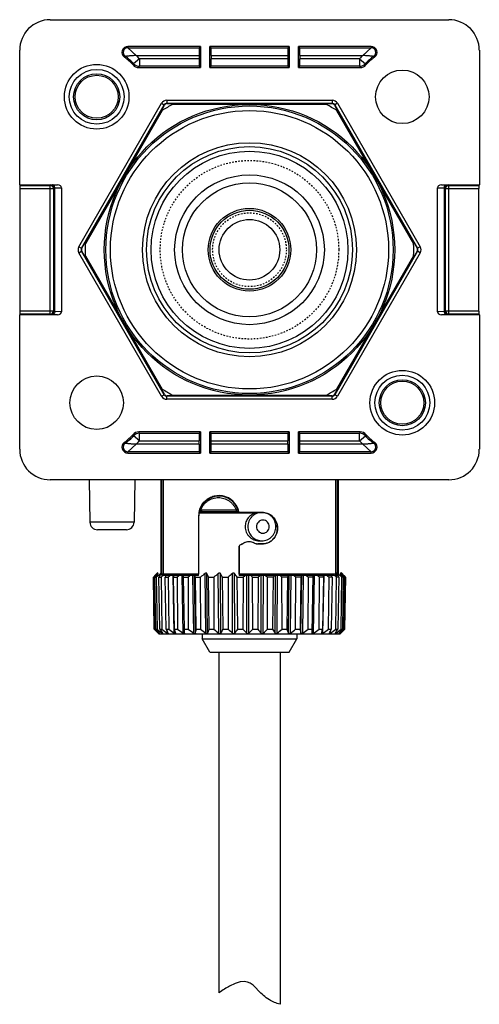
# Model space of a CAD drawing. Header units: inches. Extents: x 74 to 393, y -180 to 341.
# Tile 10 of 21: x 274 to 304, y 110 to 175. Entities that reach past the tile are written whole.
import ezdxf

# ---------------------------------------------------------------- set-up
doc = ezdxf.new("R2010")
doc.units = ezdxf.units.IN
doc.header["$LTSCALE"] = 0.595472
doc.header["$MEASUREMENT"] = 0
doc.linetypes.add('HIDDEN', pattern=[0.2, 0.1, -0.1])
doc.layers.get('0').update_dxf_attribs({"linetype": 'CONTINUOUS'})
doc.layers.add('02___PRT_ALL_AXES', color=7, linetype='CONTINUOUS')
doc.layers.add('DEFAULT_2', color=8, linetype='HIDDEN')

msp = doc.modelspace()

# ---------------------------------------------------------------- linework, layer by layer
at = {"color": 7, "linetype": 'Continuous'}
for p, q in [((275.757, 174.77), (301.836, 174.77)), ((273.757, 163.978), (273.757, 172.77)), ((280.844, 173.022), (280.844, 172.939)), ((285.587, 173.022), (280.844, 173.022)), ((280.844, 172.939), (285.505, 172.939)), ((281.377, 172.439), (280.844, 172.939)), ((285.505, 172.939), (285.587, 173.022)), ((285.587, 173.022), (285.587, 171.64)), ((286.206, 171.64), (286.206, 173.022)), ((286.288, 172.939), (286.206, 173.022)), ((291.387, 173.022), (286.206, 173.022)), ((286.288, 172.939), (291.305, 172.939)), ((291.305, 172.939), (291.387, 173.022)), ((291.387, 173.022), (291.387, 171.64)), ((292.006, 171.64), (292.006, 173.022)), ((292.088, 172.939), (292.006, 173.022)), ((296.749, 173.022), (292.006, 173.022)), ((292.088, 172.939), (296.749, 172.939)), ((296.749, 172.939), (296.215, 172.439)), ((296.749, 173.022), (296.749, 172.939)), ((303.836, 172.77), (303.836, 163.978)), ((280.619, 172.312), (280.666, 172.379)), ((281.588, 172.222), (281.215, 171.889)), ((281.377, 172.439), (285.496, 172.439)), ((281.588, 172.222), (281.588, 171.722)), ((285.496, 172.222), (281.588, 172.222)), ((285.496, 172.439), (285.496, 172.222)), ((286.296, 172.439), (286.296, 172.222)), ((286.296, 172.439), (291.296, 172.439)), ((291.296, 172.222), (286.296, 172.222)), ((291.296, 172.439), (291.296, 172.222)), ((292.096, 172.439), (292.096, 172.222)), ((292.096, 172.439), (296.215, 172.439)), ((296.005, 172.222), (292.096, 172.222)), ((296.005, 172.222), (296.005, 171.722)), ((296.005, 172.222), (296.378, 171.889)), ((296.974, 172.312), (296.927, 172.379)), ((281.551, 171.64), (285.587, 171.64)), ((285.505, 171.722), (281.588, 171.722)), ((285.505, 171.722), (285.587, 171.64)), ((286.288, 171.722), (286.206, 171.64)), ((286.206, 171.64), (291.387, 171.64)), ((291.305, 171.722), (286.288, 171.722)), ((291.305, 171.722), (291.387, 171.64)), ((292.088, 171.722), (292.006, 171.64)), ((292.006, 171.64), (296.042, 171.64)), ((296.005, 171.722), (292.088, 171.722)), ((277.627, 159.931), (283.039, 169.304)), ((283.039, 169.304), (283.212, 169.204)), ((283.385, 169.504), (283.385, 169.304)), ((283.385, 169.504), (294.208, 169.504)), ((283.385, 169.304), (283.398, 169.281)), ((283.385, 169.304), (294.208, 169.304)), ((283.398, 169.281), (294.195, 169.281)), ((294.208, 169.304), (294.195, 169.281)), ((294.208, 169.504), (294.208, 169.304)), ((294.554, 169.304), (294.381, 169.204)), ((294.554, 169.304), (299.965, 159.931)), ((277.8, 159.831), (283.212, 169.204)), ((277.827, 159.831), (283.225, 169.181)), ((283.085, 168.838), (278.054, 160.124)), ((283.212, 169.204), (283.225, 169.181)), ((293.828, 169.231), (283.765, 169.231)), ((294.381, 169.204), (294.368, 169.181)), ((294.368, 169.181), (299.766, 159.831)), ((294.381, 169.204), (299.792, 159.831)), ((299.539, 160.124), (294.508, 168.838)), ((273.757, 163.978), (273.779, 163.934)), ((273.757, 163.978), (276.222, 163.978)), ((273.779, 163.934), (275.761, 163.934)), ((273.781, 155.727), (273.781, 163.734)), ((273.781, 163.734), (275.961, 163.734)), ((275.761, 163.934), (275.794, 163.968)), ((275.761, 155.527), (275.761, 163.934)), ((275.794, 163.968), (275.914, 163.973)), ((275.914, 163.973), (276.222, 163.978)), ((275.961, 163.734), (275.994, 163.768)), ((275.961, 163.734), (275.961, 155.727)), ((275.994, 163.768), (276.054, 163.773)), ((275.994, 155.694), (275.994, 163.768)), ((276.054, 163.773), (276.504, 163.78)), ((276.054, 155.689), (276.054, 163.773)), ((276.504, 163.78), (276.504, 155.681)), ((301.089, 155.681), (301.089, 163.78)), ((301.089, 163.78), (301.539, 163.773)), ((301.37, 163.978), (303.836, 163.978)), ((301.37, 163.978), (301.679, 163.973)), ((301.539, 163.773), (301.539, 155.689)), ((301.539, 163.773), (301.599, 163.768)), ((301.599, 163.768), (301.599, 155.694)), ((301.599, 163.768), (301.632, 163.734)), ((301.632, 155.727), (301.632, 163.734)), ((301.632, 163.734), (303.812, 163.734)), ((301.679, 163.973), (301.799, 163.968)), ((301.799, 163.968), (301.832, 163.934)), ((301.832, 155.527), (301.832, 163.934)), ((301.832, 163.934), (303.814, 163.934)), ((303.812, 155.727), (303.812, 163.734)), ((303.836, 163.978), (303.814, 163.934)), ((277.627, 159.931), (277.8, 159.831)), ((277.627, 159.531), (277.8, 159.631)), ((277.8, 159.831), (277.827, 159.831)), ((283.212, 150.258), (277.8, 159.631)), ((277.8, 159.631), (277.827, 159.631)), ((283.225, 150.281), (277.827, 159.631)), ((299.766, 159.631), (294.368, 150.281)), ((299.792, 159.631), (294.381, 150.258)), ((299.792, 159.831), (299.766, 159.831)), ((299.792, 159.631), (299.766, 159.631)), ((299.965, 159.931), (299.792, 159.831)), ((299.965, 159.531), (299.792, 159.631)), ((283.039, 150.158), (277.627, 159.531)), ((278.054, 159.338), (283.085, 150.624)), ((294.508, 150.624), (299.539, 159.338)), ((299.965, 159.531), (294.554, 150.158)), ((273.757, 155.484), (273.779, 155.527)), ((273.757, 146.691), (273.757, 155.484)), ((276.222, 155.484), (273.757, 155.484)), ((275.761, 155.527), (273.779, 155.527)), ((275.961, 155.727), (273.781, 155.727)), ((275.794, 155.494), (275.761, 155.527)), ((275.914, 155.489), (275.794, 155.494)), ((276.222, 155.484), (275.914, 155.489)), ((275.994, 155.694), (275.961, 155.727)), ((276.054, 155.689), (275.994, 155.694)), ((276.504, 155.681), (276.054, 155.689)), ((301.539, 155.689), (301.089, 155.681)), ((301.679, 155.489), (301.37, 155.484)), ((303.836, 155.484), (301.37, 155.484)), ((301.599, 155.694), (301.539, 155.689)), ((301.632, 155.727), (301.599, 155.694)), ((303.812, 155.727), (301.632, 155.727)), ((301.799, 155.494), (301.679, 155.489)), ((301.832, 155.527), (301.799, 155.494)), ((303.814, 155.527), (301.832, 155.527)), ((303.836, 155.484), (303.814, 155.527)), ((303.836, 155.484), (303.836, 146.691)), ((283.039, 150.158), (283.212, 150.258)), ((283.212, 150.258), (283.225, 150.281)), ((283.385, 150.158), (283.398, 150.181)), ((283.385, 149.958), (283.385, 150.158)), ((294.208, 150.158), (283.385, 150.158)), ((294.195, 150.181), (283.398, 150.181)), ((283.765, 150.231), (293.828, 150.231)), ((294.208, 150.158), (294.195, 150.181)), ((294.208, 149.958), (294.208, 150.158)), ((294.381, 150.258), (294.368, 150.281)), ((294.554, 150.158), (294.381, 150.258)), ((294.208, 149.958), (283.385, 149.958)), ((281.588, 147.239), (281.215, 147.572)), ((285.587, 147.822), (281.551, 147.822)), ((281.588, 147.239), (281.588, 147.739)), ((281.588, 147.739), (285.505, 147.739)), ((285.505, 147.739), (285.587, 147.822)), ((285.587, 147.822), (285.587, 146.44)), ((286.206, 146.44), (286.206, 147.822)), ((286.288, 147.739), (286.206, 147.822)), ((291.387, 147.822), (286.206, 147.822)), ((286.288, 147.739), (291.305, 147.739)), ((291.305, 147.739), (291.387, 147.822)), ((291.387, 147.822), (291.387, 146.44)), ((292.006, 146.44), (292.006, 147.822)), ((292.088, 147.739), (292.006, 147.822)), ((296.042, 147.822), (292.006, 147.822)), ((292.088, 147.739), (296.005, 147.739)), ((296.005, 147.239), (296.005, 147.739)), ((296.005, 147.239), (296.378, 147.572)), ((280.619, 147.15), (280.666, 147.083)), ((280.844, 146.522), (281.377, 147.022)), ((285.496, 147.022), (281.377, 147.022)), ((281.588, 147.239), (285.496, 147.239)), ((285.496, 147.022), (285.496, 147.239)), ((286.296, 147.022), (286.296, 147.239)), ((286.296, 147.239), (291.296, 147.239)), ((291.296, 147.022), (286.296, 147.022)), ((291.296, 147.022), (291.296, 147.239)), ((292.096, 147.022), (292.096, 147.239)), ((292.096, 147.239), (296.005, 147.239)), ((296.215, 147.022), (292.096, 147.022)), ((296.215, 147.022), (296.749, 146.522)), ((296.974, 147.15), (296.927, 147.083)), ((280.844, 146.44), (280.844, 146.522)), ((285.505, 146.522), (280.844, 146.522)), ((280.844, 146.44), (285.587, 146.44)), ((285.505, 146.522), (285.587, 146.44)), ((286.288, 146.522), (286.206, 146.44)), ((286.206, 146.44), (291.387, 146.44)), ((291.305, 146.522), (286.288, 146.522)), ((291.305, 146.522), (291.387, 146.44)), ((292.088, 146.522), (292.006, 146.44)), ((292.006, 146.44), (296.749, 146.44)), ((296.749, 146.522), (292.088, 146.522)), ((296.749, 146.44), (296.749, 146.522)), ((301.836, 144.692), (275.757, 144.692)), ((278.306, 144.692), (278.354, 141.922)), ((281.287, 144.692), (281.239, 141.922)), ((282.996, 144.692), (282.996, 138.563)), ((283.037, 144.692), (283.037, 138.531)), ((283.139, 144.692), (283.139, 138.531)), ((294.453, 138.531), (294.453, 144.692)), ((294.555, 138.531), (294.555, 144.692)), ((294.596, 144.692), (294.596, 138.531)), ((287.017, 143.631), (286.572, 143.631)), ((286.296, 143.531), (286.25, 143.531)), ((287.345, 143.531), (287.296, 143.531)), ((285.468, 142.331), (285.468, 138.531)), ((285.48, 142.331), (285.468, 142.331)), ((285.479, 138.958), (285.48, 142.331)), ((285.495, 142.531), (289.227, 142.531)), ((285.514, 142.631), (285.664, 142.631)), ((285.592, 142.731), (285.542, 142.731)), ((285.571, 142.764), (285.573, 142.758)), ((285.573, 142.758), (285.664, 142.632)), ((285.573, 142.758), (285.581, 142.75)), ((285.574, 142.759), (285.665, 142.631)), ((285.581, 142.75), (285.6, 142.738)), ((285.6, 142.738), (285.614, 142.731)), ((285.614, 142.731), (285.665, 142.631)), ((285.614, 142.731), (287.913, 142.731)), ((285.665, 142.631), (288.086, 142.631)), ((287.913, 142.731), (288.022, 142.764)), ((287.913, 142.731), (287.928, 142.631)), ((288.022, 142.764), (287.928, 142.631)), ((288.058, 142.731), (287.998, 142.731)), ((288.101, 142.555), (288.109, 142.564)), ((289.629, 142.564), (289.62, 142.555)), ((289.815, 142.531), (289.826, 142.531)), ((281.239, 141.922), (278.354, 141.922)), ((280.739, 141.431), (278.854, 141.431)), ((290.628, 141.562), (290.619, 141.553)), ((290.619, 141.553), (290.619, 141.509)), ((290.628, 141.499), (290.619, 141.509)), ((290.628, 141.562), (290.628, 141.499)), ((288.12, 138.958), (288.12, 140.354)), ((288.12, 140.354), (288.129, 140.349)), ((288.129, 140.349), (288.129, 138.531)), ((288.176, 140.444), (288.184, 140.438)), ((288.411, 140.561), (288.41, 140.551)), ((289.35, 140.498), (289.348, 140.507)), ((289.629, 140.498), (289.35, 140.498)), ((289.629, 140.498), (289.62, 140.507)), ((282.799, 138.631), (282.697, 138.527)), ((282.782, 138.54), (282.782, 138.563)), ((282.821, 138.591), (282.793, 138.573)), ((282.801, 138.563), (282.821, 138.591)), ((282.99, 138.573), (282.977, 138.563)), ((282.978, 138.5), (282.977, 138.563)), ((283.018, 138.563), (283.029, 138.588)), ((285.468, 138.531), (283.037, 138.531)), ((283.144, 138.431), (283.116, 138.408)), ((285.469, 138.431), (283.137, 138.431)), ((283.318, 138.426), (283.318, 138.431)), ((283.868, 134.66), (283.791, 138.431)), ((284.455, 134.66), (284.388, 138.431)), ((284.482, 138.328), (284.483, 138.431)), ((285.149, 134.66), (285.093, 138.431)), ((285.262, 134.66), (285.206, 138.431)), ((285.469, 138.431), (285.468, 138.531)), ((285.478, 138.531), (285.479, 138.958)), ((285.932, 134.66), (285.887, 138.563)), ((286.057, 134.66), (286.012, 138.563)), ((286.787, 134.66), (286.755, 138.563)), ((286.92, 134.66), (286.889, 138.563)), ((287.691, 134.66), (287.674, 138.563)), ((287.83, 134.66), (287.813, 138.563)), ((288.122, 138.531), (288.12, 138.958)), ((294.555, 138.531), (288.129, 138.531)), ((288.129, 138.531), (288.129, 138.431)), ((294.364, 138.431), (288.129, 138.431)), ((288.622, 134.66), (288.62, 138.431)), ((288.763, 134.66), (288.761, 138.431)), ((289.557, 134.66), (289.57, 138.431)), ((289.697, 134.66), (289.71, 138.431)), ((290.473, 134.66), (290.501, 138.431)), ((290.609, 134.66), (290.636, 138.431)), ((291.349, 134.66), (291.39, 138.431)), ((291.476, 134.66), (291.517, 138.431)), ((292.161, 134.66), (292.215, 138.431)), ((292.277, 134.66), (292.33, 138.431)), ((292.891, 134.66), (292.955, 138.431)), ((292.952, 138.431), (292.948, 138.328)), ((292.993, 134.66), (293.057, 138.431)), ((293.605, 134.66), (293.679, 138.431)), ((294.18, 138.4), (294.181, 138.431)), ((294.386, 138.408), (294.357, 138.431)), ((294.497, 138.587), (294.507, 138.563)), ((294.553, 138.563), (294.52, 138.586)), ((294.548, 138.493), (294.555, 138.531)), ((294.551, 138.488), (294.553, 138.563)), ((294.738, 138.591), (294.756, 138.563)), ((294.78, 138.563), (294.758, 138.582)), ((294.78, 138.532), (294.78, 138.563)), ((294.794, 138.631), (294.831, 138.593)), ((294.831, 138.592), (294.858, 138.563)), ((294.842, 138.582), (294.831, 138.592)), ((294.86, 138.563), (294.842, 138.582)), ((294.86, 138.56), (294.86, 138.563)), ((294.896, 138.527), (294.86, 138.563)), ((282.528, 138.328), (282.505, 138.328)), ((282.565, 134.923), (282.505, 138.328)), ((282.573, 138.37), (282.528, 138.328)), ((282.528, 138.328), (282.585, 134.923)), ((282.612, 138.328), (282.696, 138.328)), ((282.675, 134.923), (282.612, 138.328)), ((282.696, 138.328), (282.747, 134.923)), ((282.871, 138.328), (283.014, 138.328)), ((282.936, 134.923), (282.871, 138.328)), ((283.014, 138.328), (283.058, 134.923)), ((283.277, 138.328), (283.474, 138.328)), ((283.342, 134.923), (283.277, 138.328)), ((283.474, 138.328), (283.51, 134.923)), ((283.818, 138.328), (284.065, 138.328)), ((283.881, 134.923), (283.818, 138.328)), ((284.065, 138.328), (284.092, 134.923)), ((284.482, 138.328), (284.773, 138.328)), ((284.542, 134.923), (284.482, 138.328)), ((284.773, 138.328), (284.79, 134.923)), ((285.252, 138.328), (285.579, 138.328)), ((285.307, 134.923), (285.252, 138.328)), ((285.579, 138.328), (285.587, 134.923)), ((286.11, 138.328), (286.465, 138.328)), ((286.159, 134.923), (286.11, 138.328)), ((286.465, 138.328), (286.463, 134.923)), ((287.033, 138.328), (287.409, 138.328)), ((287.075, 134.923), (287.033, 138.328)), ((287.409, 138.328), (287.396, 134.923)), ((288, 138.328), (288.386, 138.328)), ((288.034, 134.923), (288, 138.328)), ((288.386, 138.328), (288.364, 134.923)), ((288.987, 138.328), (289.374, 138.328)), ((289.011, 134.923), (288.987, 138.328)), ((289.374, 138.328), (289.342, 134.923)), ((290.347, 138.328), (289.969, 138.328)), ((289.984, 134.923), (289.969, 138.328)), ((290.347, 138.328), (290.307, 134.923)), ((291.283, 138.328), (290.922, 138.328)), ((290.926, 134.923), (290.922, 138.328)), ((291.283, 138.328), (291.235, 134.923)), ((291.817, 134.923), (291.823, 138.328)), ((292.157, 138.328), (291.823, 138.328)), ((292.157, 138.328), (292.103, 134.923)), ((292.633, 134.923), (292.649, 138.328)), ((292.948, 138.328), (292.649, 138.328)), ((292.948, 138.328), (292.889, 134.923)), ((293.355, 134.923), (293.38, 138.328)), ((293.637, 138.328), (293.38, 138.328)), ((293.637, 138.328), (293.575, 134.923)), ((293.964, 134.923), (293.999, 138.328)), ((294.207, 138.328), (293.999, 138.328)), ((294.207, 138.328), (294.142, 134.923)), ((294.446, 134.923), (294.489, 138.328)), ((294.644, 138.328), (294.489, 138.328)), ((294.644, 138.328), (294.579, 134.923)), ((294.789, 134.923), (294.839, 138.328)), ((294.936, 138.328), (294.839, 138.328)), ((294.936, 138.328), (294.872, 134.923)), ((294.985, 134.923), (295.041, 138.328)), ((295.078, 138.328), (295.017, 134.923)), ((295.028, 134.923), (295.088, 138.328)), ((295.078, 138.328), (295.041, 138.328)), ((295.083, 138.333), (295.05, 138.369)), ((295.088, 138.328), (295.083, 138.333)), ((282.565, 134.923), (282.585, 134.923)), ((282.585, 134.923), (282.634, 134.878)), ((282.675, 134.923), (282.747, 134.923)), ((282.858, 134.631), (282.793, 134.695)), ((282.858, 134.631), (294.734, 134.631)), ((282.877, 134.66), (282.877, 134.684)), ((282.901, 134.64), (282.886, 134.652)), ((282.897, 134.66), (282.918, 134.631)), ((282.915, 134.631), (282.901, 134.64)), ((282.918, 134.631), (282.918, 134.631)), ((282.936, 134.923), (283.058, 134.923)), ((283.069, 134.66), (283.068, 134.724)), ((283.097, 134.64), (283.079, 134.652)), ((283.104, 134.636), (283.097, 134.64)), ((283.115, 134.631), (283.104, 134.636)), ((283.11, 134.66), (283.123, 134.635)), ((283.123, 134.635), (283.121, 134.631)), ((283.342, 134.923), (283.51, 134.923)), ((283.402, 134.66), (283.399, 134.799)), ((283.423, 134.646), (283.402, 134.66)), ((283.448, 134.633), (283.423, 134.646)), ((283.455, 134.631), (283.448, 134.633)), ((283.464, 134.66), (283.47, 134.641)), ((283.47, 134.641), (283.464, 134.631)), ((283.881, 134.923), (284.092, 134.923)), ((283.949, 134.66), (283.95, 134.649)), ((283.95, 134.649), (283.95, 134.646)), ((284.542, 134.923), (284.79, 134.923)), ((284.553, 134.66), (284.542, 134.923)), ((284.553, 134.66), (284.553, 134.659)), ((285.307, 134.923), (285.587, 134.923)), ((286.159, 134.923), (286.463, 134.923)), ((287.075, 134.923), (287.396, 134.923)), ((288.034, 134.923), (288.364, 134.923)), ((289.011, 134.923), (289.342, 134.923)), ((289.984, 134.923), (290.307, 134.923)), ((290.926, 134.923), (291.235, 134.923)), ((291.817, 134.923), (292.103, 134.923)), ((292.633, 134.923), (292.889, 134.923)), ((292.889, 134.923), (292.891, 134.66)), ((293.355, 134.923), (293.575, 134.923)), ((293.518, 134.651), (293.52, 134.66)), ((293.532, 134.631), (293.527, 134.633)), ((293.964, 134.923), (294.142, 134.923)), ((294.027, 134.642), (294.028, 134.646)), ((294.034, 134.631), (294.027, 134.64)), ((294.028, 134.646), (294.032, 134.66)), ((294.077, 134.646), (294.044, 134.631)), ((294.098, 134.66), (294.077, 134.646)), ((294.098, 134.66), (294.102, 134.826)), ((294.405, 134.636), (294.408, 134.646)), ((294.406, 134.633), (294.405, 134.636)), ((294.407, 134.631), (294.406, 134.633)), ((294.408, 134.646), (294.416, 134.66)), ((294.419, 134.633), (294.414, 134.631)), ((294.433, 134.64), (294.419, 134.633)), ((294.462, 134.66), (294.433, 134.64)), ((294.446, 134.923), (294.579, 134.923)), ((294.462, 134.66), (294.463, 134.736)), ((294.642, 134.632), (294.65, 134.646)), ((294.642, 134.631), (294.642, 134.632)), ((294.65, 134.633), (294.646, 134.631)), ((294.65, 134.646), (294.655, 134.652)), ((294.668, 134.646), (294.65, 134.633)), ((294.655, 134.652), (294.661, 134.66)), ((294.685, 134.66), (294.668, 134.646)), ((294.685, 134.66), (294.686, 134.691)), ((294.733, 134.631), (294.762, 134.66)), ((294.736, 134.633), (294.734, 134.631)), ((294.749, 134.646), (294.736, 134.633)), ((294.764, 134.66), (294.8, 134.695)), ((294.764, 134.66), (294.764, 134.663)), ((294.789, 134.923), (294.872, 134.923)), ((294.983, 134.878), (295.022, 134.917)), ((294.985, 134.923), (295.017, 134.923)), ((295.022, 134.917), (295.028, 134.923)), ((286.196, 133.431), (285.696, 134.297)), ((285.696, 134.297), (291.896, 134.297)), ((291.396, 133.431), (291.896, 134.297)), ((286.196, 133.431), (291.396, 133.431))]:
    msp.add_line(p, q, dxfattribs=at)
for centre, radius in [((278.796, 169.731), 2.115), ((278.796, 169.731), 1.794), ((278.796, 169.731), 1.507), ((278.796, 169.731), 1.407), ((288.796, 159.731), 9.5), ((288.796, 159.731), 9.4), ((288.796, 159.731), 9.1), ((288.796, 159.731), 7), ((288.796, 159.731), 6.741), ((288.796, 159.731), 6.445), ((288.796, 159.731), 4.898), ((288.796, 159.731), 4.382), ((288.796, 159.731), 2.7), ((288.796, 159.731), 2.583), ((288.796, 159.731), 1.984), ((298.796, 149.731), 2.115), ((298.796, 149.731), 1.794), ((298.796, 149.731), 1.507), ((298.796, 149.731), 1.407)]:
    msp.add_circle(centre, radius, dxfattribs=at)
for centre, radius, start, end in [((280.844, 172.631), 0.391, 90, 234.77581), ((280.844, 172.631), 0.309, 90, 234.77581), ((296.749, 172.631), 0.391, 305.22419, 90), ((296.749, 172.631), 0.309, 305.22419, 90), ((278.796, 169.731), 3.159, 41.1773, 54.77581), ((278.796, 169.731), 3.241, 41.75109, 54.77581), ((269.427, 177.906), 13.234, 332.57634, 332.95827), ((281.588, 172.222), 0.5, 221.75539, 269.99571), ((278.796, 169.731), 3.741, 41.75109, 46.38342), ((298.796, 169.731), 3.741, 133.61721, 138.24891), ((296.005, 172.222), 0.5, 270.00429, 318.24461), ((298.796, 169.731), 3.241, 125.22419, 138.24891), ((308.166, 177.906), 13.234, 207.04173, 207.42366), ((298.796, 169.731), 3.159, 125.22419, 138.8227), ((281.55, 172.14), 0.5, 221.17325, 270.00405), ((265.155, 179.081), 18.005, 335.58945, 335.87634), ((312.438, 179.081), 18.005, 204.12366, 204.41055), ((296.042, 172.14), 0.5, 269.99595, 318.82675), ((283.385, 169.104), 0.4, 90.0021, 149.99651), ((283.385, 169.104), 0.2, 89.98759, 150.01241), ((294.208, 169.104), 0.4, 30.0021, 89.99651), ((294.208, 169.104), 0.2, 29.98759, 90.01241), ((288.796, 159.731), 10.75, 117.90547, 122.09453), ((288.796, 159.731), 10.75, 57.90547, 62.09453), ((275.76, 163.734), 0.2, 0.02093, 89.97907), ((275.794, 163.768), 0.2, 0.02094, 89.97906), ((301.799, 163.768), 0.2, 90.02096, 179.97904), ((301.832, 163.734), 0.2, 90.02093, 179.97907), ((277.974, 159.731), 0.4, 150.0021, 209.99652), ((277.974, 159.731), 0.2, 149.98759, 210.01241), ((288.796, 159.731), 10.75, 177.90547, 182.09453), ((288.796, 159.731), 10.75, 357.90547, 2.09453), ((299.619, 159.731), 0.2, 329.98759, 30.01241), ((299.619, 159.731), 0.4, 330.0021, 29.99651), ((275.76, 155.727), 0.2, 270.02089, 359.97902), ((275.794, 155.694), 0.2, 270.02094, 359.97906), ((301.799, 155.694), 0.2, 180.02096, 269.97904), ((301.832, 155.727), 0.2, 180.02098, 269.97911), ((288.796, 159.731), 10.75, 237.90547, 242.09453), ((288.796, 159.731), 10.75, 297.90547, 302.09453), ((283.385, 150.358), 0.4, 210.0021, 269.99652), ((283.385, 150.358), 0.2, 209.98759, 270.01241), ((294.208, 150.358), 0.2, 269.98759, 330.01241), ((294.208, 150.358), 0.4, 270.0021, 329.99652), ((278.796, 149.731), 3.159, 305.22419, 318.8227), ((278.796, 149.731), 3.241, 305.22419, 318.24891), ((281.55, 147.322), 0.5, 89.99595, 138.82675), ((269.427, 141.556), 13.234, 27.04173, 27.42366), ((281.588, 147.239), 0.5, 90.00429, 138.24461), ((265.155, 140.38), 18.005, 24.12366, 24.41055), ((312.438, 140.38), 18.005, 155.58945, 155.87634), ((296.005, 147.239), 0.5, 41.75539, 89.99571), ((296.042, 147.322), 0.5, 41.17325, 90.00405), ((308.166, 141.556), 13.234, 152.57634, 152.95827), ((298.796, 149.731), 3.241, 221.75109, 234.77581), ((298.796, 149.731), 3.159, 221.1773, 234.77581), ((280.844, 146.831), 0.391, 125.22419, 270), ((280.844, 146.831), 0.309, 125.22419, 270), ((278.796, 149.731), 3.741, 313.61721, 318.24891), ((298.796, 149.731), 3.741, 221.75109, 226.38342), ((296.749, 146.831), 0.391, 270, 54.77581), ((296.749, 146.831), 0.309, 270, 54.77581), ((286.796, 142.331), 1.3, 19.47134, 160.5289), ((286.8, 142.336), 1.316, 91.54653, 99.95671), ((286.8, 142.335), 1.317, 90.11601, 91.54532), ((286.8, 142.333), 1.318, 89.83921, 90.1163), ((286.8, 142.33), 1.322, 80.5286, 89.83843), ((286.798, 142.332), 1.33, 19.49839, 88.50777), ((286.803, 142.33), 1.335, 160.39228, 179.97809), ((286.803, 142.331), 1.324, 166.89874, 179.99615), ((286.803, 142.321), 1.325, 161.98911, 166.48291), ((286.796, 142.333), 1.315, 160.82839, 162.39974), ((286.798, 142.332), 1.318, 160.59687, 160.82877), ((286.808, 142.334), 1.311, 17.61397, 19.5424), ((286.794, 142.33), 1.336, 10.08496, 19.50797), ((286.797, 142.324), 1.325, 13.40785, 17.90132), ((286.797, 142.331), 1.323, 9.74684, 13.11031), ((278.854, 141.931), 0.5, 181, 270), ((280.739, 141.931), 0.5, 270, 359), ((288.22, 140.354), 0.0999, 116.51147, 180.00642), ((288.229, 140.349), 0.0999, 116.52265, 180.00454), ((288.768, 139.845), 0.801, 63.31379, 116.53943), ((289.345, 140.998), 0.5, 243.94007, 270.60243), ((289.347, 141.006), 0.5, 243.8308, 270.03764), ((289.604, 141.615), 0.91, 259.84599, 269.98559), ((296.416, 125.052), 19.23, 135.51446, 136.33816), ((295.865, 124.169), 19.451, 132.27066, 133.1083), ((296.606, 127.209), 17.874, 140.56336, 141.53048), ((296.421, 122.167), 21.203, 129.34987, 130.33943), ((283.242, 138.058), 0.683, 131.09894, 132.33365), ((297.959, 129.045), 17.715, 147.50114, 148.39648), ((297.88, 119.525), 23.97, 128.02048, 128.33089), ((283.137, 138.531), 0.1, 179.99533, 269.99533), ((302.634, 130.179), 21.003, 156.8667, 157.17072), ((298.434, 118.577), 24.778, 126.74727, 127.14201), ((316.026, 131.367), 32.951, 167.62106, 167.80365), ((299.131, 118.092), 25.228, 126.27617, 126.66818), ((299.835, 118.249), 25.101, 126.48428, 126.87634), ((245.266, 130.159), 40.812, 11.54618, 11.69324), ((299.916, 119.84), 23.395, 126.84315, 127.791), ((265.716, 129.978), 22.037, 22.26733, 22.92809), ((300.456, 121.334), 22.012, 128.49324, 129.46411), ((271.042, 128.66), 18.686, 31.15742, 32.00188), ((301.214, 123.004), 20.626, 131.03174, 132.01489), ((273.467, 126.921), 18.475, 38.12719, 39.05815), ((302.957, 124.069), 20.387, 135.21271, 135.61758), ((274.39, 124.52), 20.093, 43.40862, 43.8127), ((304.261, 126.083), 19.276, 140.1643, 140.56032), ((275.378, 122.518), 21.514, 47.29764, 47.7021), ((306.342, 127.993), 19.044, 146.76175, 147.13005), ((276.174, 120.711), 22.975, 50.06681, 50.46711), ((310.845, 129.448), 21.483, 155.28454, 155.58541), ((276.897, 119.281), 24.199, 51.91739, 52.31299), ((324.386, 130.255), 33.225, 165.75453, 165.93701), ((277.601, 118.371), 24.995, 52.98424, 53.37669), ((278.306, 118.071), 25.25, 53.34427, 53.73604), ((254.733, 131.726), 39.46, 9.63142, 9.78256), ((279.006, 118.415), 24.926, 53.02318, 53.41708), ((273.608, 130.581), 22.008, 20.61269, 20.89835), ((279.572, 119.236), 24.229, 51.99889, 52.30822), ((294.455, 138.531), 0.1, 269.99984, 326.26054), ((279.565, 129.689), 17.378, 29.80884, 30.7044), ((294.455, 138.531), 0.0999, 326.2397, 337.84559), ((280.707, 121.371), 22.074, 50.19131, 51.15223), ((281.204, 127.949), 17.213, 37.08497, 38.07039), ((281.153, 123.184), 20.548, 47.4789, 48.456), ((281.675, 125.994), 18.215, 42.6218, 43.63306), ((281.394, 125.263), 18.926, 43.82294, 44.49064), ((297.037, 149.187), 20.32, 224.58379, 225.49365), ((297.088, 150.75), 21.467, 227.67556, 228.54688), ((297.169, 146.926), 18.819, 219.62912, 220.67609), ((297.694, 152.912), 23.388, 230.27642, 231.29486), ((283.397, 135.248), 0.784, 228.52723, 229.4032), ((298.508, 145.053), 18.577, 213.04466, 214.01713), ((297.979, 154.101), 24.299, 232.11698, 233.138), ((283.35, 135.01), 0.449, 231.26168, 232.89712), ((302.256, 143.565), 20.796, 204.5559, 205.35462), ((298.567, 155.037), 25.126, 233.18243, 234.19456), ((314.851, 142.73), 31.938, 194.14791, 194.6347), ((299.182, 155.346), 25.393, 233.54219, 234.5523), ((299.795, 154.996), 25.061, 233.22214, 234.23787), ((247.975, 141.305), 37.874, 349.89476, 350.29839), ((300.4, 154.019), 24.167, 232.19925, 233.22784), ((266.281, 142.453), 21.256, 338.49402, 339.25354), ((301.234, 152.783), 23.177, 230.40729, 231.43803), ((271.486, 143.923), 18.001, 329.02999, 330.00077), ((301.9, 150.861), 21.549, 227.69831, 228.74723), ((273.803, 145.762), 17.888, 321.63852, 322.70437), ((302.722, 148.73), 19.919, 223.88076, 224.93909), ((275.096, 147.827), 18.978, 316.06919, 317.16106), ((303.916, 146.593), 18.67, 218.68599, 219.72695), ((275.96, 149.929), 20.539, 311.97727, 313.06213), ((305.986, 144.646), 18.449, 211.80345, 212.76902), ((276.642, 151.87), 22.164, 309.05969, 310.12577), ((310.391, 143.049), 20.809, 202.98698, 203.77542), ((277.059, 153.725), 23.902, 307.09762, 308.1299), ((323.824, 141.834), 32.465, 192.29082, 192.76599), ((277.663, 154.831), 24.909, 305.92465, 306.94266), ((278.274, 155.325), 25.371, 305.45945, 306.47014), ((254.213, 143.019), 40.186, 347.99491, 348.37775), ((278.89, 155.162), 25.236, 305.66728, 306.67832), ((273.007, 143.64), 22.862, 336.8712, 337.58558), ((279.488, 154.36), 24.526, 306.56362, 307.58216), ((277.968, 145.041), 19.45, 327.74307, 328.65409), ((280.227, 152.744), 23.014, 308.2086, 309.25442), ((279.743, 146.886), 19.288, 320.66215, 321.66452), ((280.628, 150.979), 21.539, 310.74306, 311.80299), ((280.29, 148.957), 20.343, 315.3489, 316.38035), ((280.743, 148.997), 20.053, 314.50415, 315.24362)]:
    msp.add_arc(centre, radius, start, end, dxfattribs=at)
for centre, major_axis, ratio, start_param, end_param in [((275.757, 172.77), (1.414, -1.414), 0.999924, 2.356233, 3.926953), ((301.836, 172.77), (-1.414, -1.414), 0.999924, 2.356233, 3.926953), ((285.505, 172.439), (0, 0.5), 0.017455, 0.017453, 1.570796), ((286.288, 172.439), (0, 0.5), 0.017455, -1.570796, -0.017453), ((291.305, 172.439), (0, 0.5), 0.017455, 0.017453, 1.570796), ((292.088, 172.439), (0, 0.5), 0.017455, -1.570796, -0.017453), ((285.505, 172.222), (0, 0.5), 0.017455, -4.712389, -3.159046), ((286.288, 172.222), (0, 0.5), 0.017455, -3.124139, -1.570796), ((291.305, 172.222), (0, 0.5), 0.017455, -4.712389, -3.159046), ((292.088, 172.222), (0, 0.5), 0.017455, -3.124139, -1.570796), ((283.398, 169.081), (0.1, -0.173), 0.999797, 2.618082, 3.665103), ((294.195, 169.081), (-0.1, -0.173), 0.999797, 2.618082, 3.665103), ((273.779, 163.734), (0, 0.2), 0.008727, -1.570796, -0.017453), ((276.219, 163.778), (0.285, 0.005), 0.700857, -0.012021, 1.546327), ((301.374, 163.778), (0.285, -0.005), 0.700857, 1.595266, 3.153614), ((303.814, 163.734), (0, 0.2), 0.008727, 0.017453, 1.570796), ((278, 159.731), (0.2, 0), 0.999797, 2.618082, 3.665103), ((299.593, 159.731), (-0.2, 0), 0.999797, 2.618082, 3.665103), ((273.779, 155.727), (0, 0.2), 0.008727, -3.124139, -1.570796), ((276.219, 155.684), (0.285, -0.005), 0.700857, -1.546327, 0.012021), ((301.374, 155.684), (0.285, 0.005), 0.700857, 3.129571, 4.687919), ((303.814, 155.727), (0, 0.2), 0.008727, -4.712389, -3.159046), ((283.398, 150.381), (0.1, 0.173), 0.999797, 2.618082, 3.665103), ((294.195, 150.381), (-0.1, 0.173), 0.999797, 2.618082, 3.665103), ((285.505, 147.239), (0, 0.5), 0.017455, 0.017453, 1.570796), ((286.288, 147.239), (0, 0.5), 0.017455, -1.570796, -0.017453), ((291.305, 147.239), (0, 0.5), 0.017455, 0.017453, 1.570796), ((292.088, 147.239), (0, 0.5), 0.017455, -1.570796, -0.017453), ((285.505, 147.022), (0, 0.5), 0.017455, -4.712389, -3.159046), ((286.288, 147.022), (0, 0.5), 0.017455, -3.124139, -1.570796), ((291.305, 147.022), (0, 0.5), 0.017455, -4.712389, -3.159046), ((292.088, 147.022), (0, 0.5), 0.017455, -3.124139, -1.570796), ((275.757, 146.692), (1.414, 1.414), 0.999924, 2.356233, 3.926953), ((301.836, 146.692), (-1.414, 1.414), 0.999924, 2.356233, 3.926953), ((288.796, 142.531), (4.614, 0), 0.005236, 1.431764, 1.722034), ((288.796, 142.531), (6.3, 0), 0.005236, 1.438232, 1.680173), ((288.776, 140.771), (4.63, 2.315), 0.004683, -1.70321, -1.652194), ((288.796, 140.781), (6.3, 3.15), 0.004683, -1.670417, -1.634464), ((288.796, 140.531), (4.632, 0), 0.005236, -1.451508, -1.391965)]:
    msp.add_ellipse(centre, major_axis=major_axis, ratio=ratio, start_param=start_param, end_param=end_param, dxfattribs=at)
for points, knots in [([(280.666, 172.379), (280.666, 172.379), (280.668, 172.379), (280.672, 172.381), (280.679, 172.382), (280.687, 172.384), (280.698, 172.386), (280.717, 172.389), (280.744, 172.394), (280.781, 172.4), (280.824, 172.406), (280.87, 172.412), (280.938, 172.42), (281.029, 172.429), (281.142, 172.437), (281.259, 172.441), (281.338, 172.441), (281.377, 172.439)], [0, 0, 0, 0, 0.002359, 0.008192, 0.017421, 0.029908, 0.04549, 0.063963, 0.108584, 0.161905, 0.222278, 0.288257, 0.358692, 0.509386, 0.668847, 0.833327, 1, 1, 1, 1]), ([(296.215, 172.439), (296.255, 172.441), (296.334, 172.441), (296.451, 172.437), (296.564, 172.429), (296.654, 172.42), (296.722, 172.412), (296.769, 172.406), (296.811, 172.4), (296.849, 172.394), (296.876, 172.389), (296.894, 172.386), (296.905, 172.384), (296.914, 172.382), (296.92, 172.381), (296.924, 172.379), (296.926, 172.379), (296.927, 172.379)], [0, 0, 0, 0, 0.166673, 0.331153, 0.490614, 0.641308, 0.711743, 0.777722, 0.838095, 0.891416, 0.936037, 0.95451, 0.970093, 0.982579, 0.991808, 0.997641, 1, 1, 1, 1]), ([(276.054, 163.773), (276.054, 163.798), (276.047, 163.848), (276.017, 163.913), (275.972, 163.96), (275.932, 163.972), (275.914, 163.973)], [0, 0, 0, 0, 0.288019, 0.555938, 0.791493, 1, 1, 1, 1]), ([(301.539, 163.773), (301.539, 163.798), (301.546, 163.848), (301.576, 163.913), (301.621, 163.96), (301.661, 163.972), (301.679, 163.973)], [0, 0, 0, 0, 0.288019, 0.555938, 0.791493, 1, 1, 1, 1]), ([(276.054, 155.689), (276.054, 155.663), (276.047, 155.614), (276.017, 155.549), (275.972, 155.502), (275.932, 155.489), (275.914, 155.489)], [0, 0, 0, 0, 0.288019, 0.555938, 0.791493, 1, 1, 1, 1]), ([(301.539, 155.689), (301.539, 155.663), (301.546, 155.614), (301.576, 155.549), (301.621, 155.502), (301.661, 155.489), (301.679, 155.489)], [0, 0, 0, 0, 0.288019, 0.555938, 0.791493, 1, 1, 1, 1]), ([(281.377, 147.022), (281.338, 147.021), (281.259, 147.021), (281.142, 147.025), (281.029, 147.033), (280.938, 147.042), (280.87, 147.05), (280.824, 147.056), (280.781, 147.062), (280.744, 147.068), (280.717, 147.072), (280.698, 147.076), (280.687, 147.078), (280.679, 147.08), (280.672, 147.081), (280.668, 147.082), (280.666, 147.082), (280.666, 147.083)], [0, 0, 0, 0, 0.166673, 0.331153, 0.490614, 0.641308, 0.711743, 0.777722, 0.838095, 0.891416, 0.936037, 0.95451, 0.970093, 0.982579, 0.991808, 0.997641, 1, 1, 1, 1]), ([(296.927, 147.083), (296.926, 147.082), (296.924, 147.082), (296.92, 147.081), (296.914, 147.08), (296.905, 147.078), (296.894, 147.076), (296.876, 147.072), (296.849, 147.068), (296.811, 147.062), (296.769, 147.056), (296.722, 147.05), (296.654, 147.042), (296.564, 147.033), (296.451, 147.025), (296.334, 147.021), (296.255, 147.021), (296.215, 147.022)], [0, 0, 0, 0, 0.002359, 0.008192, 0.017421, 0.029908, 0.04549, 0.063963, 0.108584, 0.161905, 0.222278, 0.288257, 0.358692, 0.509386, 0.668847, 0.833327, 1, 1, 1, 1]), ([(285.546, 142.778), (285.593, 142.912), (285.73, 143.161), (286.039, 143.45), (286.417, 143.629), (286.695, 143.665), (286.833, 143.662)], [0, 0, 0, 0, 0.255642, 0.504032, 0.750452, 1, 1, 1, 1]), ([(286.572, 143.632), (286.459, 143.612), (286.239, 143.543), (285.947, 143.358), (285.706, 143.099), (285.596, 142.885), (285.555, 142.77)], [0, 0, 0, 0, 0.246652, 0.489809, 0.737597, 1, 1, 1, 1]), ([(288.044, 142.773), (288.004, 142.885), (287.893, 143.1), (287.649, 143.363), (287.35, 143.548), (287.128, 143.615), (287.017, 143.634)], [0, 0, 0, 0, 0.256262, 0.509957, 0.75879, 1, 1, 1, 1]), ([(285.614, 142.731), (285.635, 142.791), (285.689, 142.908), (285.794, 143.067), (285.922, 143.206), (286.068, 143.322), (286.228, 143.414), (286.401, 143.481), (286.583, 143.522), (286.707, 143.531), (286.77, 143.531)], [0, 0, 0, 0, 0.129211, 0.256127, 0.381113, 0.504795, 0.627893, 0.751094, 0.874984, 1, 1, 1, 1]), ([(286.77, 143.531), (286.83, 143.531), (286.951, 143.521), (287.129, 143.481), (287.301, 143.413), (287.462, 143.32), (287.608, 143.203), (287.736, 143.064), (287.84, 142.905), (287.892, 142.79), (287.913, 142.731)], [0, 0, 0, 0, 0.121282, 0.243919, 0.367849, 0.492913, 0.618885, 0.745528, 0.872623, 1, 1, 1, 1]), ([(289.227, 142.531), (289.177, 142.519), (289.078, 142.487), (288.94, 142.414), (288.816, 142.321), (288.71, 142.208), (288.623, 142.078), (288.559, 141.937), (288.52, 141.786), (288.511, 141.682), (288.511, 141.631)], [0, 0, 0, 0, 0.124695, 0.249647, 0.374681, 0.499748, 0.624811, 0.749864, 0.874942, 1, 1, 1, 1]), ([(289.604, 142.556), (289.544, 142.556), (289.424, 142.544), (289.251, 142.491), (289.091, 142.405), (288.952, 142.289), (288.837, 142.148), (288.752, 141.987), (288.699, 141.812), (288.688, 141.691), (288.688, 141.631)], [0, 0, 0, 0, 0.1244, 0.248892, 0.373553, 0.498433, 0.623555, 0.748886, 0.874412, 1, 1, 1, 1]), ([(289.408, 142.555), (289.392, 142.555), (289.331, 142.551), (289.271, 142.542), (289.227, 142.531)], [0, 0, 0, 0, 0.253714, 1, 1, 1, 1]), ([(290.524, 141.631), (290.524, 141.691), (290.513, 141.812), (290.46, 141.987), (290.374, 142.148), (290.259, 142.289), (290.119, 142.405), (289.959, 142.491), (289.785, 142.544), (289.664, 142.556), (289.604, 142.556)], [0, 0, 0, 0, 0.125115, 0.250241, 0.375303, 0.500329, 0.625304, 0.750225, 0.875135, 1, 1, 1, 1]), ([(289.629, 142.564), (289.759, 142.563), (290.021, 142.511), (290.352, 142.29), (290.575, 141.958), (290.628, 141.694), (290.628, 141.562)], [0, 0, 0, 0, 0.249496, 0.497964, 0.747828, 1, 1, 1, 1]), ([(290.619, 141.553), (290.619, 141.677), (290.572, 141.926), (290.373, 142.244), (290.077, 142.469), (289.838, 142.538), (289.718, 142.55)], [0, 0, 0, 0, 0.254117, 0.504286, 0.751575, 1, 1, 1, 1]), ([(288.688, 141.631), (288.688, 141.577), (288.697, 141.47), (288.738, 141.313), (288.806, 141.166), (288.898, 141.034), (289.011, 140.919), (289.142, 140.826), (289.288, 140.758), (289.391, 140.729), (289.443, 140.72)], [0, 0, 0, 0, 0.125501, 0.25099, 0.376291, 0.50143, 0.626356, 0.751073, 0.875605, 1, 1, 1, 1]), ([(290.094, 141.631), (290.094, 141.686), (290.072, 141.798), (289.979, 141.939), (289.839, 142.034), (289.673, 142.067), (289.508, 142.034), (289.368, 141.939), (289.274, 141.798), (289.252, 141.686), (289.252, 141.631)], [0, 0, 0, 0, 0.125571, 0.250798, 0.375565, 0.5, 0.624435, 0.749202, 0.874429, 1, 1, 1, 1]), ([(289.252, 141.631), (289.252, 141.576), (289.274, 141.464), (289.368, 141.323), (289.508, 141.228), (289.673, 141.195), (289.839, 141.228), (289.979, 141.323), (290.072, 141.464), (290.094, 141.576), (290.094, 141.631)], [0, 0, 0, 0, 0.125571, 0.250798, 0.375565, 0.5, 0.624435, 0.749202, 0.874429, 1, 1, 1, 1]), ([(289.604, 140.706), (289.664, 140.706), (289.785, 140.718), (289.959, 140.771), (290.119, 140.857), (290.259, 140.973), (290.374, 141.114), (290.46, 141.275), (290.513, 141.449), (290.524, 141.57), (290.524, 141.631)], [0, 0, 0, 0, 0.124864, 0.249775, 0.374695, 0.499671, 0.624697, 0.74976, 0.874885, 1, 1, 1, 1]), ([(289.62, 140.507), (289.75, 140.507), (290.011, 140.559), (290.341, 140.78), (290.565, 141.112), (290.619, 141.376), (290.619, 141.509)], [0, 0, 0, 0, 0.249327, 0.496442, 0.745921, 1, 1, 1, 1]), ([(290.628, 141.499), (290.628, 141.368), (290.575, 141.104), (290.352, 140.772), (290.021, 140.55), (289.759, 140.498), (289.629, 140.498)], [0, 0, 0, 0, 0.252172, 0.502035, 0.750503, 1, 1, 1, 1]), ([(289.123, 140.552), (289.068, 140.579), (288.951, 140.621), (288.767, 140.642), (288.582, 140.621), (288.465, 140.578), (288.41, 140.551)], [0, 0, 0, 0, 0.249938, 0.50004, 0.750125, 1, 1, 1, 1]), ([(289.126, 140.551), (289.126, 140.553), (289.123, 140.556), (289.126, 140.558), (289.128, 140.559), (289.128, 140.56)], [0, 0, 0, 0, 0.560597, 0.780581, 1, 1, 1, 1]), ([(283.029, 138.588), (283.029, 138.589), (283.029, 138.591), (283.026, 138.593), (283.022, 138.592), (283.018, 138.591), (283.012, 138.588), (283.002, 138.582), (282.995, 138.577), (282.99, 138.573)], [0, 0, 0, 0, 0.061358, 0.116074, 0.190553, 0.29608, 0.434173, 0.600994, 1, 1, 1, 1]), ([(283.229, 138.431), (283.217, 138.431), (283.193, 138.436), (283.163, 138.459), (283.144, 138.492), (283.139, 138.518), (283.139, 138.531)], [0, 0, 0, 0, 0.237465, 0.482459, 0.73772, 1, 1, 1, 1]), ([(286.012, 138.563), (286.01, 138.567), (286.006, 138.575), (285.995, 138.585), (285.98, 138.591), (285.962, 138.593), (285.943, 138.591), (285.917, 138.582), (285.898, 138.571), (285.887, 138.563)], [0, 0, 0, 0, 0.093898, 0.192134, 0.30052, 0.423683, 0.560811, 0.706608, 1, 1, 1, 1]), ([(286.889, 138.563), (286.884, 138.571), (286.867, 138.588), (286.83, 138.595), (286.79, 138.586), (286.766, 138.571), (286.755, 138.563)], [0, 0, 0, 0, 0.203837, 0.447017, 0.725163, 1, 1, 1, 1]), ([(287.813, 138.563), (287.806, 138.572), (287.786, 138.587), (287.747, 138.595), (287.707, 138.586), (287.684, 138.572), (287.674, 138.563)], [0, 0, 0, 0, 0.218611, 0.472249, 0.744002, 1, 1, 1, 1]), ([(294.364, 138.431), (294.375, 138.431), (294.4, 138.436), (294.429, 138.459), (294.449, 138.492), (294.453, 138.518), (294.453, 138.531)], [0, 0, 0, 0, 0.237465, 0.482459, 0.73772, 1, 1, 1, 1]), ([(294.52, 138.586), (294.517, 138.588), (294.512, 138.59), (294.507, 138.592), (294.503, 138.593), (294.498, 138.592), (294.497, 138.588), (294.497, 138.587)], [0, 0, 0, 0, 0.388581, 0.540586, 0.663351, 0.835578, 1, 1, 1, 1]), ([(294.758, 138.582), (294.755, 138.584), (294.751, 138.586), (294.747, 138.59), (294.744, 138.591), (294.742, 138.592), (294.74, 138.592), (294.739, 138.592), (294.738, 138.591), (294.738, 138.591)], [0, 0, 0, 0, 0.422932, 0.592709, 0.73028, 0.8336, 0.90439, 0.951286, 1, 1, 1, 1]), ([(283.926, 134.631), (283.922, 134.632), (283.912, 134.634), (283.892, 134.644), (283.877, 134.653), (283.868, 134.66)], [0, 0, 0, 0, 0.209799, 0.454591, 1, 1, 1, 1]), ([(283.95, 134.646), (283.95, 134.642), (283.948, 134.635), (283.942, 134.632), (283.938, 134.631)], [0, 0, 0, 0, 0.49983, 1, 1, 1, 1]), ([(284.518, 134.631), (284.507, 134.632), (284.485, 134.641), (284.465, 134.653), (284.455, 134.66)], [0, 0, 0, 0, 0.470239, 1, 1, 1, 1]), ([(284.553, 134.659), (284.553, 134.653), (284.551, 134.643), (284.542, 134.633), (284.536, 134.631), (284.532, 134.631)], [0, 0, 0, 0, 0.493176, 0.730748, 1, 1, 1, 1]), ([(285.215, 134.631), (285.203, 134.632), (285.18, 134.64), (285.159, 134.653), (285.149, 134.66)], [0, 0, 0, 0, 0.48424, 1, 1, 1, 1]), ([(285.262, 134.66), (285.26, 134.653), (285.256, 134.643), (285.243, 134.634), (285.235, 134.631), (285.231, 134.631)], [0, 0, 0, 0, 0.469121, 0.717418, 1, 1, 1, 1]), ([(286, 134.631), (285.987, 134.632), (285.963, 134.64), (285.942, 134.653), (285.932, 134.66)], [0, 0, 0, 0, 0.496525, 1, 1, 1, 1]), ([(286.057, 134.66), (286.054, 134.653), (286.044, 134.638), (286.027, 134.632), (286.018, 134.631)], [0, 0, 0, 0, 0.461698, 1, 1, 1, 1]), ([(286.853, 134.631), (286.847, 134.631), (286.823, 134.636), (286.801, 134.649), (286.787, 134.66)], [0, 0, 0, 0, 0.254021, 1, 1, 1, 1]), ([(286.92, 134.66), (286.916, 134.653), (286.902, 134.638), (286.883, 134.632), (286.873, 134.631)], [0, 0, 0, 0, 0.460779, 1, 1, 1, 1]), ([(287.755, 134.631), (287.743, 134.632), (287.719, 134.639), (287.699, 134.653), (287.691, 134.66)], [0, 0, 0, 0, 0.517407, 1, 1, 1, 1]), ([(287.83, 134.66), (287.824, 134.653), (287.807, 134.638), (287.787, 134.632), (287.775, 134.631)], [0, 0, 0, 0, 0.465035, 1, 1, 1, 1]), ([(288.682, 134.631), (288.67, 134.632), (288.648, 134.639), (288.629, 134.653), (288.622, 134.66)], [0, 0, 0, 0, 0.526214, 1, 1, 1, 1]), ([(288.763, 134.66), (288.756, 134.653), (288.737, 134.639), (288.715, 134.632), (288.703, 134.631)], [0, 0, 0, 0, 0.472, 1, 1, 1, 1]), ([(289.613, 134.631), (289.601, 134.632), (289.58, 134.638), (289.563, 134.653), (289.557, 134.66)], [0, 0, 0, 0, 0.533596, 1, 1, 1, 1]), ([(289.697, 134.66), (289.688, 134.653), (289.669, 134.639), (289.645, 134.632), (289.633, 134.631)], [0, 0, 0, 0, 0.480535, 1, 1, 1, 1]), ([(290.523, 134.631), (290.512, 134.632), (290.493, 134.638), (290.478, 134.653), (290.473, 134.66)], [0, 0, 0, 0, 0.538607, 1, 1, 1, 1]), ([(290.609, 134.66), (290.604, 134.656), (290.584, 134.642), (290.561, 134.633), (290.542, 134.631)], [0, 0, 0, 0, 0.241858, 1, 1, 1, 1]), ([(291.39, 134.631), (291.381, 134.632), (291.363, 134.638), (291.352, 134.653), (291.349, 134.66)], [0, 0, 0, 0, 0.539154, 1, 1, 1, 1]), ([(291.476, 134.66), (291.471, 134.656), (291.451, 134.643), (291.427, 134.633), (291.409, 134.631)], [0, 0, 0, 0, 0.248883, 1, 1, 1, 1]), ([(292.194, 134.631), (292.189, 134.631), (292.181, 134.634), (292.168, 134.642), (292.163, 134.653), (292.161, 134.66)], [0, 0, 0, 0, 0.284057, 0.534211, 1, 1, 1, 1]), ([(292.277, 134.66), (292.267, 134.653), (292.246, 134.64), (292.222, 134.632), (292.211, 134.631)], [0, 0, 0, 0, 0.512899, 1, 1, 1, 1]), ([(292.914, 134.631), (292.91, 134.631), (292.903, 134.634), (292.893, 134.643), (292.891, 134.654), (292.891, 134.66)], [0, 0, 0, 0, 0.272521, 0.512064, 1, 1, 1, 1]), ([(292.993, 134.66), (292.982, 134.653), (292.962, 134.641), (292.94, 134.632), (292.929, 134.631)], [0, 0, 0, 0, 0.526471, 1, 1, 1, 1]), ([(293.527, 134.633), (293.526, 134.633), (293.523, 134.635), (293.519, 134.642), (293.518, 134.647), (293.518, 134.651)], [0, 0, 0, 0, 0.242214, 0.478631, 1, 1, 1, 1]), ([(293.605, 134.66), (293.595, 134.653), (293.58, 134.644), (293.559, 134.634), (293.55, 134.632), (293.545, 134.631)], [0, 0, 0, 0, 0.541526, 0.78709, 1, 1, 1, 1])]:
    msp.add_open_spline(points, degree=3, knots=knots, dxfattribs=at)
msp.add_open_spline([(294.027, 134.64), (294.027, 134.641), (294.027, 134.642), (294.027, 134.642)], degree=3, dxfattribs=at)
msp.add_open_spline([(290.796, 110.406), (290.534, 110.478), (290.3, 110.575), (290.096, 110.698), (289.809, 110.871), (288.984, 111.68), (288.586, 112.187), (287.496, 111.592), (287.291, 111.48), (287.058, 111.334), (286.796, 111.154)], degree=3, knots=[0.522628, 0.522628, 0.522628, 0.522628, 0.720659, 0.720659, 0.720659, 1, 1.726733, 1.726733, 1.726733, 1.863534, 1.863534, 1.863534, 1.863534])
at = {"layer": '02___PRT_ALL_AXES', "color": 7, "linetype": 'Continuous'}
for p, q in [((289.435, 142.556), (289.604, 142.556)), ((289.441, 140.706), (289.604, 140.706)), ((285.696, 134.631), (285.696, 134.297)), ((291.896, 134.631), (291.896, 134.297)), ((286.796, 133.431), (286.796, 111.154)), ((290.796, 133.431), (290.796, 110.406))]:
    msp.add_line(p, q, dxfattribs=at)
for centre in [(298.796, 169.731), (278.796, 149.731)]:
    msp.add_circle(centre, 1.75, dxfattribs=at)
msp.add_open_spline([(288.511, 141.631), (288.511, 141.57), (288.523, 141.449), (288.578, 141.274), (288.665, 141.113), (288.782, 140.973), (288.924, 140.857), (289.085, 140.771), (289.26, 140.718), (289.381, 140.706), (289.441, 140.706)], degree=3, knots=[0, 0, 0, 0, 0.125165, 0.250308, 0.375447, 0.500609, 0.625786, 0.750882, 0.875702, 1, 1, 1, 1], dxfattribs=at)
at = {"layer": 'DEFAULT_2', "color": 8, "linetype": 'HIDDEN'}
for radius in [5.845, 2.413]:
    msp.add_circle((288.796, 159.731), radius, dxfattribs=at)

doc.saveas('drawing.dxf')
